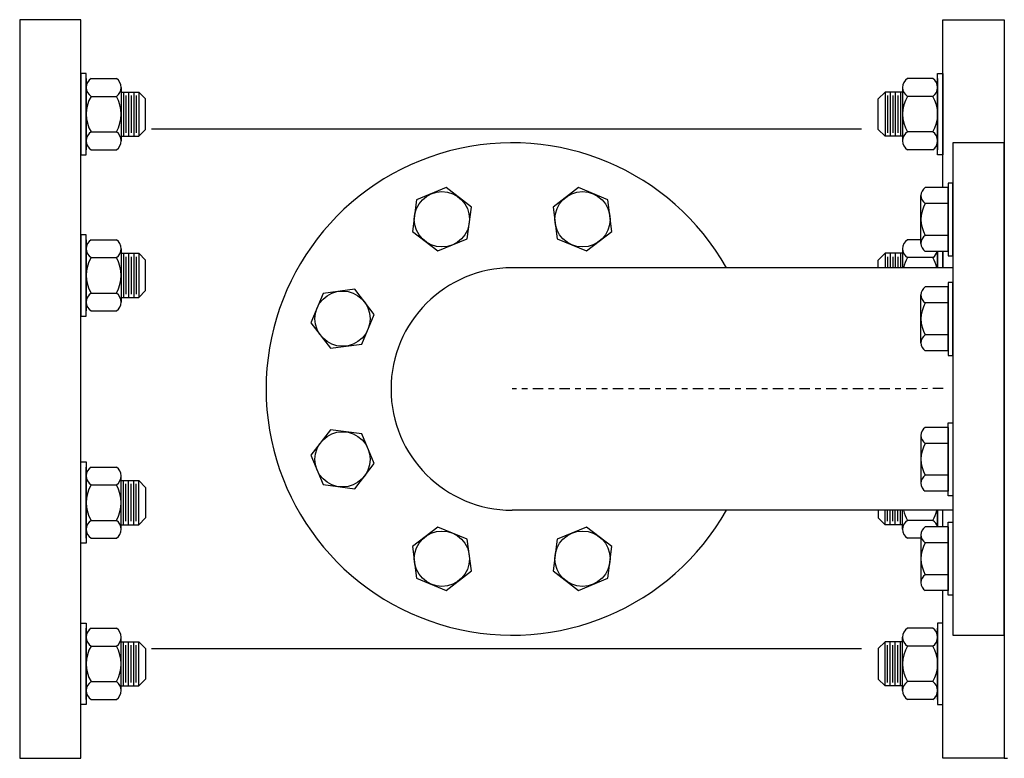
# Model space of a CAD drawing. Header units: inches. Extents: x -119 to 264, y -37 to 191.
# Tile 3 of 21: x -78 to -60, y 5 to 18. Entities that reach past the tile are written whole.
import ezdxf

# ---------------------------------------------------------------- set-up
doc = ezdxf.new("R2010")
doc.units = ezdxf.units.IN
doc.header["$MEASUREMENT"] = 0
doc.linetypes.add('CENTER2', pattern=[1.125, 0.75, -0.125, 0.125, -0.125])
doc.layers.add('DIMENSION', color=7, linetype='Continuous')

msp = doc.modelspace()

# ---------------------------------------------------------------- linework, layer by layer
for p, q in [((-77.2444924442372, 17.24558098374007, -0.6742845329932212), (-77.2444924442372, 15.9447660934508, -0.6742845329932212)), ((-77.15626248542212, 17.24558098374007, -0.6742845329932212), (-76.69277015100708, 17.24558098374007, -0.6742845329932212)), ((-61.76485441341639, 17.24558098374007, 1.118980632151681), (-62.22834674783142, 17.24558098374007, 1.118980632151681)), ((-61.67662445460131, 17.24558098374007, 1.118980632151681), (-61.67662445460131, 15.9447660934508, 1.118980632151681)), ((-77.2444924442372, 17.08297912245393, -0.6742845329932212), (-77.2444924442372, 16.10736795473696, -0.6742845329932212)), ((-76.604540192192, 17.08297912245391, -0.6742845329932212), (-76.604540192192, 16.10736795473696, -0.6742845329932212)), ((-76.604540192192, 16.99831585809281, -0.6742845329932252), (-76.28246912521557, 16.99831585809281, -2.467549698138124)), ((-76.56371912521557, 16.99831585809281, -2.467549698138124), (-76.56371912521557, 16.19203121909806, -2.467549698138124)), ((-76.51684412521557, 16.93581585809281, -2.467549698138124), (-76.51684412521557, 16.25453121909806, -2.467549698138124)), ((-76.46996912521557, 16.99831585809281, -2.467549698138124), (-76.46996912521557, 16.19203121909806, -2.467549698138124)), ((-76.42309412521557, 16.93581585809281, -2.467549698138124), (-76.42309412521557, 16.25453121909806, -2.467549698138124)), ((-76.37621912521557, 16.99831585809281, -2.467549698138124), (-76.37621912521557, 16.19203121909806, -2.467549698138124)), ((-76.32934412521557, 16.93581585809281, -2.467549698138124), (-76.32934412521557, 16.25453121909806, -2.467549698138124)), ((-76.28246912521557, 16.99831585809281, -2.467549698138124), (-76.15746912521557, 16.87331585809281, -2.467549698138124)), ((-76.28246912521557, 16.99831585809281, -2.467549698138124), (-76.28246912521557, 16.19203121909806, -2.467549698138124)), ((-62.63864777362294, 16.99831585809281, -0.6742845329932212), (-62.76364777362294, 16.87331585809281, -0.6742845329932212)), ((-62.3165767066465, 16.99831585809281, 1.118980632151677), (-62.63864777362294, 16.99831585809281, -0.6742845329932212)), ((-62.63864777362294, 16.99831585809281, -0.6742845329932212), (-62.63864777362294, 16.19203121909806, -0.6742845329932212)), ((-62.59177277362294, 16.93581585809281, -0.6742845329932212), (-62.59177277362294, 16.25453121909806, -0.6742845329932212)), ((-62.54489777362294, 16.99831585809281, -0.6742845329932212), (-62.54489777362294, 16.19203121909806, -0.6742845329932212)), ((-62.49802277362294, 16.93581585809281, -0.6742845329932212), (-62.49802277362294, 16.25453121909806, -0.6742845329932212)), ((-62.45114777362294, 16.99831585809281, -0.6742845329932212), (-62.45114777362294, 16.19203121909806, -0.6742845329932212)), ((-62.40427277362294, 16.93581585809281, -0.6742845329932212), (-62.40427277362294, 16.25453121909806, -0.6742845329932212)), ((-62.35739777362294, 16.99831585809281, -0.6742845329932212), (-62.35739777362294, 16.19203121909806, -0.6742845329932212)), ((-62.3165767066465, 17.08297912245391, 1.118980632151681), (-62.3165767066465, 16.10736795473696, 1.118980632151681)), ((-61.67662445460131, 17.08297912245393, 1.118980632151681), (-61.67662445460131, 16.10736795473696, 1.118980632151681)), ((-77.15626248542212, 16.92037726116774, -0.6742845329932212), (-76.69277015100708, 16.92037726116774, -0.6742845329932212)), ((-76.15746912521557, 16.31703121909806, -2.467549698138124), (-76.15746912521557, 16.87331585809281, -2.467549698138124)), ((-62.76364777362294, 16.31703121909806, -0.6742845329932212), (-62.76364777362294, 16.87331585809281, -0.6742845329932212)), ((-61.76485441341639, 16.92037726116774, 1.118980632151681), (-62.22834674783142, 16.92037726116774, 1.118980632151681)), ((-77.15626248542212, 16.26996981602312, -0.6742845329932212), (-76.69277015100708, 16.26996981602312, -0.6742845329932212)), ((-76.28246912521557, 16.19203121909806, -2.467549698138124), (-76.15746912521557, 16.31703121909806, -2.467549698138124)), ((-63.06950677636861, 16.32118160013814), (-76.04875057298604, 16.32118160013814)), ((-62.63864777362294, 16.19203121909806, -0.6742845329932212), (-62.76364777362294, 16.31703121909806, -0.6742845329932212)), ((-61.76485441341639, 16.26996981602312, 1.118980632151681), (-62.22834674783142, 16.26996981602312, 1.118980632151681)), ((-76.604540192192, 16.19203121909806, -0.674284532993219), (-76.28246912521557, 16.19203121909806, -2.467549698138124)), ((-62.3165767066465, 16.19203121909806, 1.118980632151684), (-62.63864777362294, 16.19203121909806, -0.6742845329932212)), ((-77.15626248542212, 15.9447660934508, -0.6742845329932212), (-76.69277015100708, 15.9447660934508, -0.6742845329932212)), ((-61.76485441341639, 15.9447660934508, 1.118980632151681), (-62.22834674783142, 15.9447660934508, 1.118980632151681)), ((-61.48668236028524, 15.25298357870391), (-61.90220679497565, 15.25298357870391)), ((-61.48668236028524, 14.08679304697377), (-61.48668236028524, 15.25298357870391)), ((-61.98130563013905, 14.23256686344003), (-61.98130563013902, 15.10720976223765)), ((-61.48668236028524, 14.96143594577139), (-61.90220679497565, 14.96143594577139)), ((-77.24449244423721, 14.29828940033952, -0.8966325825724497), (-77.24449244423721, 12.99747451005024, -0.8966325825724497)), ((-77.15626248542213, 14.29828940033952, -0.8966325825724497), (-76.6927701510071, 14.29828940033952, -0.8966325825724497)), ((-61.98130563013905, 14.29828940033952, 0.8966325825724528), (-62.22834674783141, 14.29828940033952, 0.8966325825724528)), ((-61.48668236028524, 14.37834067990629), (-61.90220679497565, 14.37834067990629)), ((-77.24449244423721, 14.13568753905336, -0.8966325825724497), (-77.24449244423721, 13.16007637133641, -0.8966325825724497)), ((-76.60454019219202, 14.13568753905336, -0.8966325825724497), (-76.60454019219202, 13.16007637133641, -0.8966325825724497)), ((-76.60454019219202, 14.05102427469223, -0.8966325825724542), (-76.28246912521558, 14.05102427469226, -2.689897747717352)), ((-76.56371912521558, 14.05102427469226, -2.689897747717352), (-76.56371912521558, 13.2447396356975, -2.689897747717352)), ((-76.46996912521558, 14.05102427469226, -2.689897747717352), (-76.46996912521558, 13.2447396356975, -2.689897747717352)), ((-76.37621912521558, 14.05102427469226, -2.689897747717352), (-76.37621912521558, 13.2447396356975, -2.689897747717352)), ((-76.28246912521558, 14.05102427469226, -2.689897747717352), (-76.15746912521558, 13.92602427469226, -2.689897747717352)), ((-76.28246912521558, 14.05102427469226, -2.689897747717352), (-76.28246912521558, 13.2447396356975, -2.689897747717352)), ((-62.63864777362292, 14.05102427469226, -0.8966325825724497), (-62.76364777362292, 13.92602427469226, -0.8966325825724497)), ((-62.31657670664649, 14.05102427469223, 0.8966325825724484), (-62.63864777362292, 14.05102427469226, -0.8966325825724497)), ((-62.63864777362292, 14.05102427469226, -0.8966325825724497), (-62.63864777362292, 13.78702581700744, -0.8966325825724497)), ((-62.54489777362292, 14.05102427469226, -0.8966325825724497), (-62.54489777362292, 13.78702581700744, -0.8966325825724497)), ((-62.45114777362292, 14.05102427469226, -0.8966325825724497), (-62.45114777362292, 13.78702581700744, -0.8966325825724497)), ((-62.35739777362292, 14.05102427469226, -0.8966325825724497), (-62.35739777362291, 13.78702581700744, -0.8966325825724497)), ((-62.31657670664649, 14.13568753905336, 0.8966325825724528), (-62.31657670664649, 13.78702581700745, 0.8966325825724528)), ((-61.48668236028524, 14.08679304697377), (-61.90220679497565, 14.08679304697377)), ((-61.6766244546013, 14.08679304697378, 0.8966325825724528), (-61.6766244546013, 13.78702581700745, 0.8966325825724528)), ((-61.67662445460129, 14.08679304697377, 0.8966325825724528), (-61.6766244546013, 13.78702581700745, 0.8966325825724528)), ((-77.15626248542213, 13.97308567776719, -0.8966325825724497), (-76.6927701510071, 13.97308567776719, -0.8966325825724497)), ((-76.51684412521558, 13.98852427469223, -2.689897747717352), (-76.51684412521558, 13.3072396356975, -2.689897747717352)), ((-76.42309412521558, 13.98852427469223, -2.689897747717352), (-76.42309412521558, 13.3072396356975, -2.689897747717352)), ((-76.32934412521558, 13.98852427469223, -2.689897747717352), (-76.32934412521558, 13.3072396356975, -2.689897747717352)), ((-76.15746912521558, 13.3697396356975, -2.689897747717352), (-76.15746912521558, 13.92602427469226, -2.689897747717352)), ((-62.76364777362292, 13.78702581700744, -0.8966325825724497), (-62.76364777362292, 13.92602427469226, -0.8966325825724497)), ((-62.59177277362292, 13.98852427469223, -0.8966325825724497), (-62.59177277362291, 13.78702581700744, -0.8966325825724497)), ((-62.49802277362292, 13.98852427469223, -0.8966325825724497), (-62.49802277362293, 13.78702581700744, -0.8966325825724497)), ((-62.40427277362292, 13.98852427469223, -0.8966325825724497), (-62.40427277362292, 13.78702581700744, -0.8966325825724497)), ((-61.76485441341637, 13.97308567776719, 0.8966325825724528), (-62.22834674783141, 13.97308567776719, 0.8966325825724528)), ((-77.15626248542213, 13.32267823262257, -0.8966325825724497), (-76.6927701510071, 13.32267823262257, -0.8966325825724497)), ((-76.28246912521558, 13.2447396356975, -2.689897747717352), (-76.15746912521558, 13.3697396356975, -2.689897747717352)), ((-61.48668236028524, 13.4356892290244), (-61.90220679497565, 13.4356892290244)), ((-61.48668236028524, 12.26949869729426), (-61.48668236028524, 13.4356892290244)), ((-76.60454019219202, 13.2447396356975, -0.896632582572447), (-76.28246912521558, 13.2447396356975, -2.689897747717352)), ((-61.98130563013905, 12.41527251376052), (-61.98130563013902, 13.28991541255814)), ((-61.48668236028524, 13.14414159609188), (-61.90220679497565, 13.14414159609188)), ((-77.15626248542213, 12.99747451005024, -0.8966325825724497), (-76.6927701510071, 12.99747451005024, -0.8966325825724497)), ((-61.48668236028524, 12.56104633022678), (-61.90220679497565, 12.56104633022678)), ((-61.48668236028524, 12.26949869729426), (-61.90220679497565, 12.26949869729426)), ((-61.48668236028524, 10.86925570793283), (-61.90220679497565, 10.86925570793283)), ((-61.48668236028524, 10.86925570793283), (-61.48668236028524, 9.703065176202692)), ((-61.98130563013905, 10.72348189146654), (-61.98130563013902, 9.84883899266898)), ((-61.48668236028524, 10.57770807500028), (-61.90220679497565, 10.57770807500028)), ((-77.24449244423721, 8.84407379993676, -0.8966325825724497), (-77.24449244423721, 10.14488869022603, -0.8966325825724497)), ((-77.15626248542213, 10.14488869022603, -0.8966325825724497), (-76.6927701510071, 10.14488869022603, -0.8966325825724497)), ((-77.24449244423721, 9.006675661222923, -0.8966325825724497), (-77.24449244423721, 9.982286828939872, -0.8966325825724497)), ((-76.60454019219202, 9.006675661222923, -0.8966325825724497), (-76.60454019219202, 9.982286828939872, -0.8966325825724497)), ((-61.48668236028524, 9.99461280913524), (-61.90220679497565, 9.99461280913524)), ((-77.15626248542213, 9.819684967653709, -0.8966325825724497), (-76.6927701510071, 9.819684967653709, -0.8966325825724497)), ((-76.60454019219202, 9.897623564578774, -0.896632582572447), (-76.28246912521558, 9.897623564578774, -2.689897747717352)), ((-76.56371912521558, 9.09133892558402, -2.689897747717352), (-76.56371912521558, 9.897623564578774, -2.689897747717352)), ((-76.51684412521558, 9.153838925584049, -2.689897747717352), (-76.51684412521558, 9.835123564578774, -2.689897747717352)), ((-76.46996912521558, 9.09133892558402, -2.689897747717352), (-76.46996912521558, 9.897623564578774, -2.689897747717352)), ((-76.42309412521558, 9.153838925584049, -2.689897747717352), (-76.42309412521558, 9.835123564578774, -2.689897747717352)), ((-76.37621912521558, 9.09133892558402, -2.689897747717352), (-76.37621912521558, 9.897623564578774, -2.689897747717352)), ((-76.32934412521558, 9.153838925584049, -2.689897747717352), (-76.32934412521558, 9.835123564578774, -2.689897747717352)), ((-76.28246912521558, 9.897623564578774, -2.689897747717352), (-76.15746912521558, 9.772623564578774, -2.689897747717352)), ((-76.28246912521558, 9.09133892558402, -2.689897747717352), (-76.28246912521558, 9.897623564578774, -2.689897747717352)), ((-76.15746912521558, 9.772623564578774, -2.689897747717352), (-76.15746912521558, 9.21633892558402, -2.689897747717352)), ((-61.48668236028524, 9.703065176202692), (-61.90220679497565, 9.703065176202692)), ((-76.28246912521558, 9.09133892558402, -2.689897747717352), (-76.15746912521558, 9.21633892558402, -2.689897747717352)), ((-62.76364777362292, 9.355337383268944, -0.8966325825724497), (-62.76364777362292, 9.21633892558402, -0.8966325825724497)), ((-62.63864777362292, 9.09133892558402, -0.8966325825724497), (-62.76364777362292, 9.21633892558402, -0.8966325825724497)), ((-62.63864777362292, 9.09133892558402, -0.8966325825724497), (-62.63864777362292, 9.355337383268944, -0.8966325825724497)), ((-62.59177277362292, 9.153838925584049, -0.8966325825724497), (-62.59177277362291, 9.355337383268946, -0.8966325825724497)), ((-62.54489777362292, 9.09133892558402, -0.8966325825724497), (-62.54489777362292, 9.355337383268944, -0.8966325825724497)), ((-62.49802277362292, 9.153838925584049, -0.8966325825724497), (-62.49802277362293, 9.355337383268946, -0.8966325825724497)), ((-62.45114777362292, 9.09133892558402, -0.8966325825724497), (-62.45114777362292, 9.355337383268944, -0.8966325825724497)), ((-62.40427277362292, 9.153838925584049, -0.8966325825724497), (-62.40427277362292, 9.355337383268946, -0.8966325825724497)), ((-62.35739777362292, 9.09133892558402, -0.8966325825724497), (-62.35739777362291, 9.355337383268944, -0.8966325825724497)), ((-62.31657670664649, 9.006675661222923, 0.8966325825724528), (-62.31657670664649, 9.355337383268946, 0.8966325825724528)), ((-61.6766244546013, 9.051961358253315, 0.8966325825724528), (-61.6766244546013, 9.355337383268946, 0.8966325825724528)), ((-61.6766244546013, 9.051961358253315, 0.8966325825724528), (-61.6766244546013, 9.355337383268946, 0.8966325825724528)), ((-77.15626248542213, 9.169277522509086, -0.8966325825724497), (-76.6927701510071, 9.169277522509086, -0.8966325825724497)), ((-76.60454019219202, 9.091338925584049, -0.8966325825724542), (-76.28246912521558, 9.09133892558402, -2.689897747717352)), ((-62.31657670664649, 9.091338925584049, 0.8966325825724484), (-62.63864777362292, 9.09133892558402, -0.8966325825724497)), ((-61.76485441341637, 9.169277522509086, 0.8966325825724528), (-62.22834674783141, 9.169277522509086, 0.8966325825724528)), ((-61.48668236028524, 9.051961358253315), (-61.90220679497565, 9.051961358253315)), ((-61.48668236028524, 9.051961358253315), (-61.48668236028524, 7.885770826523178)), ((-77.15626248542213, 8.84407379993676, -0.8966325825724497), (-76.6927701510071, 8.84407379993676, -0.8966325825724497)), ((-61.98130563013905, 8.844073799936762, 0.8966325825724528), (-62.22834674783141, 8.84407379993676, 0.8966325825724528)), ((-61.98130563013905, 8.906187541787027), (-61.98130563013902, 8.031544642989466)), ((-61.48668236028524, 8.760413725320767), (-61.90220679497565, 8.760413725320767)), ((-61.48668236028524, 8.177318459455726), (-61.90220679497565, 8.177318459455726)), ((-61.48668236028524, 7.885770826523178), (-61.90220679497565, 7.885770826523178)), ((-77.2444924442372, 5.896782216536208, -0.6742845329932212), (-77.2444924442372, 7.197597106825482, -0.6742845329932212)), ((-77.2444924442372, 6.059384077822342, -0.6742845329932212), (-77.2444924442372, 7.034995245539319, -0.6742845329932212)), ((-77.15626248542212, 7.197597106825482, -0.6742845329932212), (-76.69277015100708, 7.197597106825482, -0.6742845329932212)), ((-76.604540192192, 6.05938407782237, -0.6742845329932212), (-76.604540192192, 7.034995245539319, -0.6742845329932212)), ((-62.3165767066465, 6.05938407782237, 1.118980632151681), (-62.3165767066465, 7.034995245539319, 1.118980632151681)), ((-61.76485441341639, 7.197597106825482, 1.118980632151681), (-62.22834674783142, 7.197597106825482, 1.118980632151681)), ((-61.67662445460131, 5.896782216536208, 1.118980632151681), (-61.67662445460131, 7.197597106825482, 1.118980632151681)), ((-61.67662445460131, 6.059384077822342, 1.118980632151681), (-61.67662445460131, 7.034995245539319, 1.118980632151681)), ((-77.15626248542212, 6.872393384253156, -0.6742845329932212), (-76.69277015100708, 6.872393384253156, -0.6742845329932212)), ((-76.604540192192, 6.950331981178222, -0.674284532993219), (-76.28246912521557, 6.950331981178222, -2.467549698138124)), ((-76.56371912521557, 6.144047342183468, -2.467549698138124), (-76.56371912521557, 6.950331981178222, -2.467549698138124)), ((-76.51684412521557, 6.206547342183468, -2.467549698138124), (-76.51684412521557, 6.887831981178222, -2.467549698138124)), ((-76.46996912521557, 6.144047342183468, -2.467549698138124), (-76.46996912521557, 6.950331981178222, -2.467549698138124)), ((-76.42309412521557, 6.206547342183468, -2.467549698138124), (-76.42309412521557, 6.887831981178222, -2.467549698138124)), ((-76.37621912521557, 6.144047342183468, -2.467549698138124), (-76.37621912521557, 6.950331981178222, -2.467549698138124)), ((-76.32934412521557, 6.206547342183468, -2.467549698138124), (-76.32934412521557, 6.887831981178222, -2.467549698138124)), ((-76.28246912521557, 6.950331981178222, -2.467549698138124), (-76.15746912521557, 6.825331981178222, -2.467549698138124)), ((-76.28246912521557, 6.144047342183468, -2.467549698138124), (-76.28246912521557, 6.950331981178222, -2.467549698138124)), ((-62.63864777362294, 6.950331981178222, -0.6742845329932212), (-62.76364777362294, 6.825331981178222, -0.6742845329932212)), ((-62.3165767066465, 6.950331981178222, 1.118980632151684), (-62.63864777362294, 6.950331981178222, -0.6742845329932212)), ((-62.63864777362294, 6.144047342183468, -0.6742845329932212), (-62.63864777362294, 6.950331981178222, -0.6742845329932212)), ((-62.59177277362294, 6.206547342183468, -0.6742845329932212), (-62.59177277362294, 6.887831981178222, -0.6742845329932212)), ((-62.54489777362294, 6.144047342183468, -0.6742845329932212), (-62.54489777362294, 6.950331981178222, -0.6742845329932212)), ((-62.49802277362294, 6.206547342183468, -0.6742845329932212), (-62.49802277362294, 6.887831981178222, -0.6742845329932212)), ((-62.45114777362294, 6.144047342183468, -0.6742845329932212), (-62.45114777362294, 6.950331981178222, -0.6742845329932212)), ((-62.40427277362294, 6.206547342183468, -0.6742845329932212), (-62.40427277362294, 6.887831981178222, -0.6742845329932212)), ((-62.35739777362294, 6.144047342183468, -0.6742845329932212), (-62.35739777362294, 6.950331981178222, -0.6742845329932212)), ((-61.76485441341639, 6.872393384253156, 1.118980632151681), (-62.22834674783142, 6.872393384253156, 1.118980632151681)), ((-76.15746912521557, 6.825331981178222, -2.467549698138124), (-76.15746912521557, 6.269047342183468, -2.467549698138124)), ((-63.06950677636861, 6.821181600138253), (-76.04875057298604, 6.821181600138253)), ((-62.76364777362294, 6.825331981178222, -0.6742845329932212), (-62.76364777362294, 6.269047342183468, -0.6742845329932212)), ((-77.15626248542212, 6.221985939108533, -0.6742845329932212), (-76.69277015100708, 6.221985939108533, -0.6742845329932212)), ((-76.604540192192, 6.144047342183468, -0.6742845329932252), (-76.28246912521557, 6.144047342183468, -2.467549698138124)), ((-76.28246912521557, 6.144047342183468, -2.467549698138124), (-76.15746912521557, 6.269047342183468, -2.467549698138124)), ((-62.63864777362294, 6.144047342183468, -0.6742845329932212), (-62.76364777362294, 6.269047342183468, -0.6742845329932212)), ((-62.3165767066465, 6.144047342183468, 1.118980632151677), (-62.63864777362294, 6.144047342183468, -0.6742845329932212)), ((-61.76485441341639, 6.221985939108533, 1.118980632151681), (-62.22834674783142, 6.221985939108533, 1.118980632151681)), ((-77.15626248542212, 5.896782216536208, -0.6742845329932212), (-76.69277015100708, 5.896782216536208, -0.6742845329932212)), ((-61.76485441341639, 5.896782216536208, 1.118980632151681), (-62.22834674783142, 5.896782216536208, 1.118980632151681)), ((-60.46055844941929, 4.821181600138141), (-60.39805844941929, 4.821181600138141))]:
    msp.add_line(p, q)
at = {"linetype": 'CENTER2', "ltscale": 0.25}
msp.add_line((-61.57706661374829, 11.5775748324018), (-69.45532941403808, 11.5711816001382), dxfattribs=at)
for points in [[(-78.46055844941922, 4.821181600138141), (-77.34055844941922, 4.821181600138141), (-77.34055844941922, 18.32118160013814), (-78.46055844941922, 18.32118160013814)], [(-77.2444924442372, 17.33853726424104), (-77.34055844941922, 17.33853726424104), (-77.34055844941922, 15.85180981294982), (-77.2444924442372, 15.85180981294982)], [(-61.40055844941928, 7.071181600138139), (-60.46055844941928, 7.071181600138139), (-60.46055844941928, 16.07118160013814), (-61.40055844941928, 16.07118160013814)], [(-61.48668236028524, 14.00345702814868), (-61.40055844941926, 14.00345702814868), (-61.40055844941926, 15.33631959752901), (-61.48668236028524, 15.33631959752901)], [(-61.48668236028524, 12.18616267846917), (-61.40055844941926, 12.18616267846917), (-61.40055844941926, 13.51902524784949), (-61.48668236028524, 13.51902524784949)], [(-61.48668236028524, 10.95259172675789), (-61.40055844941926, 10.95259172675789), (-61.40055844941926, 9.619729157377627), (-61.48668236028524, 9.619729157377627)], [(-61.48668236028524, 9.13529737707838), (-61.40055844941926, 9.13529737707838), (-61.40055844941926, 7.802434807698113), (-61.48668236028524, 7.802434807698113)], [(-77.2444924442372, 5.803825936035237), (-77.34055844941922, 5.803825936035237), (-77.34055844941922, 7.290553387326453), (-77.2444924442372, 7.290553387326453)]]:
    msp.add_lwpolyline(points, close=True)
for points in [[(-61.58055844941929, 15.25298357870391), (-61.58055844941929, 18.32118160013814), (-60.46055844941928, 18.32118160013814), (-60.46055844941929, 4.821181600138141), (-61.58055844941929, 4.821181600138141), (-61.58055844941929, 7.885770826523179)], [(-61.58055844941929, 13.78702581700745), (-61.58055844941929, 14.08679304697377)], [(-61.58055844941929, 9.051961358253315), (-61.58055844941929, 9.355337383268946)]]:
    msp.add_lwpolyline(points)
for points, elevation in [([(-61.67662445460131, 17.33853726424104), (-61.58055844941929, 17.33853726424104), (-61.58055844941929, 15.85180981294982), (-61.67662445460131, 15.85180981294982)], 1.793265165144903), ([(-77.24449244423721, 14.39124568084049), (-77.34055844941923, 14.39124568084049), (-77.34055844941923, 12.90451822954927), (-77.24449244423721, 12.90451822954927)], 3.179527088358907), ([(-77.24449244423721, 8.75111751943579), (-77.34055844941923, 8.75111751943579), (-77.34055844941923, 10.23784497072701), (-77.24449244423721, 10.23784497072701)], 3.179527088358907), ([(-61.67662445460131, 5.803825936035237), (-61.58055844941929, 5.803825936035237), (-61.58055844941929, 7.290553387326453), (-61.67662445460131, 7.290553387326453)], 1.793265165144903)]:
    msp.add_lwpolyline(points, close=True, dxfattribs=dict(elevation=elevation))
at = {"elevation": 4.972792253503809}
for points in [[(-61.6766244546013, 13.78702581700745), (-61.6766244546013, 14.08679304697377)], [(-61.58055844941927, 14.08679304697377), (-61.58055844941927, 13.78702581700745)], [(-61.6766244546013, 9.355337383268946), (-61.6766244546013, 9.051961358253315)], [(-61.58055844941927, 9.051961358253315), (-61.58055844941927, 9.355337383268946)]]:
    msp.add_lwpolyline(points, dxfattribs=at)
for centre, radius, start, end in [((-77.05054533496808, 17.08297912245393, -0.6742845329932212), 0.1939471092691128, 123.030292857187, 236.9697071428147), ((-76.79848730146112, 17.08297912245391, -0.6742845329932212), 0.1939471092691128, 303.0302928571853, 56.96970714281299), ((-62.12262959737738, 17.08297912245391, 1.118980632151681), 0.1939471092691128, 123.0302928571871, 236.969707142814), ((-61.87057156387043, 17.08297912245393, 1.118980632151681), 0.1939471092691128, 303.0302928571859, 56.96970714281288), ((-76.6010489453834, 16.59517353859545, -0.6742845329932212), 0.6434434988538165, 149.6413297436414, 210.3586702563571), ((-77.2479836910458, 16.59517353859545, -0.6742845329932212), 0.6434434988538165, 329.6413297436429, 30.35867025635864), ((-61.6731332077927, 16.59517353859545, 1.118980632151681), 0.6434434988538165, 149.6413297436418, 210.3586702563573), ((-62.32006795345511, 16.59517353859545, 1.118980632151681), 0.6434434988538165, 329.6413297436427, 30.35867025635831), ((-77.05054533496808, 16.10736795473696, -0.6742845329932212), 0.1939471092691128, 123.0302928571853, 236.969707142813), ((-76.79848730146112, 16.10736795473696, -0.6742845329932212), 0.1939471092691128, 303.030292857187, 56.96970714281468), ((-62.12262959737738, 16.10736795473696, 1.118980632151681), 0.1939471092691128, 123.030292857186, 236.9697071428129), ((-61.87057156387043, 16.10736795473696, 1.118980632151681), 0.1939471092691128, 303.0302928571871, 56.96970714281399), ((-61.80743055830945, 15.10720976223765), 0.173875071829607, 123.0302928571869, 236.9697071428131), ((-61.40445359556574, 14.66988831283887), 0.576852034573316, 149.6413297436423, 210.3586702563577), ((-77.05054533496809, 14.13568753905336, -0.8966325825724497), 0.1939471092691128, 123.0302928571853, 236.9697071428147), ((-76.79848730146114, 14.13568753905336, -0.8966325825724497), 0.1939471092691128, 303.0302928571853, 56.96970714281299), ((-62.12262959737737, 14.13568753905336, 0.8966325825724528), 0.1939471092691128, 123.0302928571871, 236.969707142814), ((-61.80743055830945, 14.23256686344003), 0.173875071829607, 123.0302928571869, 236.9697071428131), ((-61.87057156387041, 14.13568753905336, 0.8966325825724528), 0.1939471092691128, 303.0302928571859, 345.3980557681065), ((-76.60104894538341, 13.64788195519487, -0.8966325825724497), 0.6434434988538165, 149.6413297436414, 210.3586702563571), ((-77.24798369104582, 13.64788195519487, -0.8966325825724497), 0.6434434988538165, 329.6413297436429, 30.35867025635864), ((-61.67313320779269, 13.64788195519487, 0.8966325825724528), 0.6434434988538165, 149.6413297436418, 167.511200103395), ((-62.32006795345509, 13.64788195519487, 0.8966325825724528), 0.6434434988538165, 12.48879989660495, 30.35867025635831), ((-77.05054533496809, 13.16007637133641, -0.8966325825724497), 0.1939471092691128, 123.0302928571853, 236.9697071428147), ((-76.79848730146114, 13.16007637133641, -0.8966325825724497), 0.1939471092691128, 303.030292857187, 56.96970714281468), ((-61.80743055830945, 13.28991541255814), 0.173875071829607, 123.0302928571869, 236.9697071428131), ((-61.40445359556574, 12.85259396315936), 0.576852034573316, 149.6413297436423, 210.3586702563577), ((-61.80743055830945, 12.41527251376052), 0.173875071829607, 123.0302928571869, 236.9697071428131), ((-61.80743055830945, 10.72348189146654), 0.173875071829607, 123.0302928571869, 236.9697071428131), ((-61.40445359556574, 10.28616044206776), 0.576852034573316, 149.6413297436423, 210.3586702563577), ((-77.05054533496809, 9.982286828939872, -0.8966325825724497), 0.1939471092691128, 123.0302928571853, 236.9697071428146), ((-76.79848730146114, 9.982286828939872, -0.8966325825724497), 0.1939471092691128, 303.0302928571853, 56.96970714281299), ((-61.80743055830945, 9.84883899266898), 0.173875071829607, 123.0302928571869, 236.9697071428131), ((-76.60104894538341, 9.494481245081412, -0.8966325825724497), 0.6434434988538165, 149.6413297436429, 210.3586702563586), ((-77.24798369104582, 9.494481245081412, -0.8966325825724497), 0.6434434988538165, 329.6413297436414, 30.35867025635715), ((-61.67313320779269, 9.494481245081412, 0.8966325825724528), 0.6434434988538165, 192.4887998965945, 210.3586702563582), ((-62.32006795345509, 9.494481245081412, 0.8966325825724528), 0.6434434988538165, 329.6413297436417, 347.5112001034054), ((-77.05054533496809, 9.006675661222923, -0.8966325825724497), 0.1939471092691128, 123.0302928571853, 236.9697071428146), ((-76.79848730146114, 9.006675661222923, -0.8966325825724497), 0.1939471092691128, 303.030292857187, 56.96970714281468), ((-62.12262959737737, 9.006675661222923, 0.8966325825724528), 0.1939471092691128, 123.030292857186, 236.9697071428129), ((-61.80743055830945, 8.906187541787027), 0.173875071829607, 123.0302928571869, 236.9697071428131), ((-61.87057156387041, 9.006675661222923, 0.8966325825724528), 0.1939471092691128, 13.50292986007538, 56.96970714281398), ((-61.40445359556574, 8.468866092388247), 0.576852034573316, 149.6413297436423, 210.3586702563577), ((-61.80743055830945, 8.031544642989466), 0.173875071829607, 123.0302928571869, 236.9697071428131), ((-77.05054533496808, 7.034995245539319, -0.6742845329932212), 0.1939471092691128, 123.030292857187, 236.9697071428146), ((-76.79848730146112, 7.034995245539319, -0.6742845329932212), 0.1939471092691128, 303.0302928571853, 56.96970714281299), ((-62.12262959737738, 7.034995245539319, 1.118980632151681), 0.1939471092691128, 123.0302928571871, 236.969707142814), ((-61.87057156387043, 7.034995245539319, 1.118980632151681), 0.1939471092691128, 303.0302928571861, 56.96970714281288), ((-76.6010489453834, 6.54718966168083, -0.6742845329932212), 0.6434434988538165, 149.6413297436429, 210.3586702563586), ((-77.2479836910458, 6.54718966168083, -0.6742845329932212), 0.6434434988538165, 329.6413297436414, 30.35867025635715), ((-61.6731332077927, 6.54718966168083, 1.118980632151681), 0.6434434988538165, 149.6413297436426, 210.3586702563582), ((-62.32006795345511, 6.54718966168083, 1.118980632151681), 0.6434434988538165, 329.6413297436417, 30.35867025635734), ((-77.05054533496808, 6.059384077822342, -0.6742845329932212), 0.1939471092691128, 123.0302928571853, 236.969707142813), ((-76.79848730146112, 6.05938407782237, -0.6742845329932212), 0.1939471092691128, 303.030292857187, 56.96970714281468), ((-62.12262959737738, 6.05938407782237, 1.118980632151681), 0.1939471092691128, 123.030292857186, 236.9697071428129), ((-61.87057156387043, 6.059384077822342, 1.118980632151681), 0.1939471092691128, 303.0302928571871, 56.96970714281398)]:
    msp.add_arc(centre, radius, start, end)
at = {"layer": 'DIMENSION'}
for p, q in [((-61.40055844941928, 13.78702581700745), (-69.45532941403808, 13.78702581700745)), ((-61.40055844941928, 9.355337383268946), (-69.45532941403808, 9.355337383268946))]:
    msp.add_line(p, q, dxfattribs=at)
for points in [[(-71.20295114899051, 15.02846301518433), (-71.27906035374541, 14.45035621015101), (-70.81645977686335, 14.09539030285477), (-70.2777499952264, 14.31853120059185), (-70.20164079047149, 14.89663800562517), (-70.66424136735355, 15.25160391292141)], [(-68.2464174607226, 15.25160391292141), (-68.70901803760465, 14.89663800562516), (-68.63290883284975, 14.31853120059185), (-68.0941990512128, 14.09539030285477), (-67.63159847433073, 14.45035621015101), (-67.70770767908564, 15.02846301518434)], [(-73.13575172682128, 12.78009355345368), (-72.78078581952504, 12.31749297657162), (-72.20267901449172, 12.39360218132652), (-71.97953811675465, 12.93231196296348), (-72.33450402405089, 13.39491253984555), (-72.91261082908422, 13.31880333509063)], [(-72.91261082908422, 9.823559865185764), (-72.33450402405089, 9.747450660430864), (-71.97953811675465, 10.21005123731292), (-72.20267901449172, 10.74876101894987), (-72.78078581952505, 10.82487022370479), (-73.13575172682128, 10.36226964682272)], [(-70.66424136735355, 7.890759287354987), (-70.2016407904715, 8.245725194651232), (-70.2777499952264, 8.823831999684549), (-70.81645977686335, 9.04697289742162), (-71.27906035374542, 8.692006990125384), (-71.20295114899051, 8.113900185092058)], [(-67.70770767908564, 8.11390018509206), (-67.63159847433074, 8.692006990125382), (-68.0941990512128, 9.046972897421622), (-68.63290883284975, 8.823831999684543), (-68.70901803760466, 8.245725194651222), (-68.2464174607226, 7.890759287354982)]]:
    msp.add_lwpolyline(points, close=True, dxfattribs=at)
for centre, radius in [((-70.74035057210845, 14.67349710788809), 0.5049753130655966), ((-68.1703082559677, 14.67349710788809), 0.5049753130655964), ((-72.55764492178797, 12.85620275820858), 0.5049753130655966), ((-72.55764492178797, 10.28616044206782), 0.5049753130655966), ((-70.74035057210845, 8.468866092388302), 0.5049753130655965), ((-68.1703082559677, 8.4688660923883), 0.5049753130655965)]:
    msp.add_circle(centre, radius, dxfattribs=at)
for radius, start, end in [(4.5, 29.49909588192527, 330.5009041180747), (2.215844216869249, 90, 270)]:
    msp.add_arc((-69.45532941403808, 11.5711816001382), radius, start, end, dxfattribs=at)

doc.saveas('drawing.dxf')
